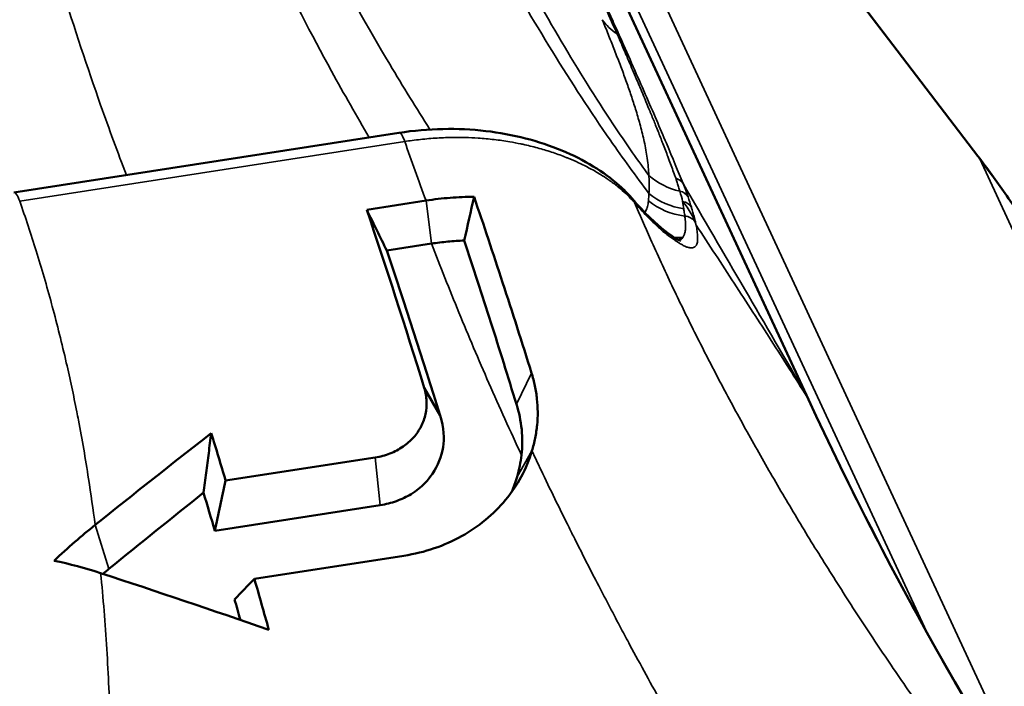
# Model space of a CAD drawing. Header units: millimetres. Extents: x 0 to 2239, y -60 to 841.
# Tile 122 of 165: x 1048.07 to 1051.62, y 220.29 to 222.69. Entities that reach past the tile are written whole.
import ezdxf

# ---------------------------------------------------------------- set-up
doc = ezdxf.new("R2010")
doc.units = ezdxf.units.MM
doc.layers.add('Sichtbar (ISO)', color=7, linetype='Continuous', lineweight=50)
doc.layers.add('Sichtbar schmal (ISO)', color=7, linetype='Continuous', lineweight=35)

msp = doc.modelspace()

# ---------------------------------------------------------------- linework, layer by layer
at = {"layer": 'Sichtbar (ISO)'}
for p, q in [((1049.4106, 224.553), (1050.9117, 221.3184)), ((1049.9623, 224.2358), (1051.5217, 222.194)), ((1048.0509, 222.0633), (1049.4373, 222.2777)), ((1049.3212, 222.0009), (1049.5348, 222.0339)), ((1049.3937, 221.854), (1049.5545, 221.8789)), ((1049.5852, 221.2602), (1049.5283, 221.3594)), ((1049.3515, 221.1092), (1048.8133, 221.0259)), ((1048.7743, 220.8453), (1049.3701, 220.9375)), ((1048.9168, 220.6722), (1049.455, 220.7555))]:
    msp.add_line(p, q, dxfattribs=at)
for centre, major_axis, ratio, start_param, end_param in [((1045.6008, 220.9144), (6.4402, 2.9889), 0.788675, 0, 3.141593), ((1046.3384, 219.325), (6.4402, 2.9889), 0.788675, 5.719086, 7.086528), ((1023.3017, 223.4892), (30.5553, -48.2689), 0.384726, 1.298986, 1.301944), ((1047.9241, 215.3429), (1.5404, -9.8806), 0.209657, 2.150555, 2.171833), ((1048.894, 221.1313), (-0.9861, -0.0715), 0.677672, 2.89849, 3.014792), ((1047.7631, 215.3123), (-1.4452, 9.7797), 0.217222, 5.281295, 5.298395), ((1048.2707, 219.6096), (-1.0274, 0.8556), 0.753508, 5.196456, 5.334553), ((1047.8829, 215.3365), (1.5176, -9.8842), 0.213197, 2.086125, 2.10796), ((1047.7776, 215.3223), (-1.4503, 9.7645), 0.21609, 5.24184, 5.250804)]:
    msp.add_ellipse(centre, major_axis=major_axis, ratio=ratio, start_param=start_param, end_param=end_param, dxfattribs=at)
for points, knots in [([(1049.4373, 222.2777), (1049.5429, 222.2941), (1049.65, 222.296), (1049.848, 222.2729), (1049.9416, 222.2483), (1050.1044, 222.1807), (1050.1756, 222.1372), (1050.2461, 222.0741), (1050.2609, 222.0591), (1050.2741, 222.0438)], [0, 0, 0, 0, 0.0653822, 0.0653822, 0.1296075, 0.1296075, 0.1937194, 0.1937194, 0.2125588, 0.2125588, 0.2125588, 0.2125588]), ([(1051.5217, 222.194), (1051.5556, 222.1497), (1051.5884, 222.1047), (1051.652, 222.0135), (1051.6828, 221.9673), (1051.7423, 221.8736), (1051.7709, 221.8262), (1051.8262, 221.7301), (1051.8527, 221.6816), (1051.9037, 221.5833), (1051.9281, 221.5336), (1051.9513, 221.4835)], [2.6179939, 2.6179939, 2.6179939, 2.6179939, 2.6525378, 2.6525378, 2.6870816, 2.6870816, 2.7216255, 2.7216255, 2.7561694, 2.7561694, 2.7907132, 2.7907132, 2.7907132, 2.7907132]), ([(1049.7076, 222.0475), (1049.6791, 222.0475), (1049.6504, 222.0463), (1049.5927, 222.0418), (1049.5638, 222.0384), (1049.5348, 222.0339)], [-0.03598979, -0.03598979, -0.03598979, -0.03598979, -0.0179932, -0.0179932, -0.000001, -0.000001, -0.000001, -0.000001]), ([(1049.9147, 221.4131), (1049.8803, 221.5233), (1049.8455, 221.632), (1049.7764, 221.8432), (1049.742, 221.9463), (1049.7076, 222.0475)], [-0.1664186, -0.1664186, -0.1664186, -0.1664186, -0.0822973, -0.0822973, -0.0000056, -0.0000056, -0.0000056, -0.0000056]), ([(1050.2741, 222.0438), (1050.2998, 222.0141), (1050.322, 221.9907), (1050.3793, 221.9352), (1050.4105, 221.9116), (1050.4428, 221.8922), (1050.4508, 221.8888), (1050.4508, 221.8888)], [0.0000089, 0.0000089, 0.0000089, 0.0000089, 0.0449615, 0.0449615, 0.1279637, 0.1279637, 0.1625385, 0.1625385, 0.1625385, 0.1625385]), ([(1049.6721, 221.89), (1049.6526, 221.8894), (1049.633, 221.8881), (1049.5938, 221.8844), (1049.5741, 221.882), (1049.5545, 221.8789)], [-0.02440579, -0.02440579, -0.02440579, -0.02440579, -0.01220469, -0.01220469, -0.00000151, -0.00000151, -0.00000151, -0.00000151]), ([(1049.86, 221.3009), (1049.8298, 221.4004), (1049.7991, 221.4987), (1049.7364, 221.6949), (1049.7043, 221.7934), (1049.6721, 221.89)], [-0.1532297, -0.1532297, -0.1532297, -0.1532297, -0.0778489, -0.0778489, -0.0000026, -0.0000026, -0.0000026, -0.0000026]), ([(1049.9161, 221.1327), (1049.9207, 221.1482), (1049.9246, 221.1637), (1049.9277, 221.1792), (1049.9308, 221.1948), (1049.9331, 221.2104), (1049.9346, 221.226), (1049.9362, 221.2416), (1049.9369, 221.2572), (1049.9368, 221.2729), (1049.9367, 221.2886), (1049.9359, 221.3042), (1049.9342, 221.3199), (1049.9325, 221.3355), (1049.93, 221.3511), (1049.9268, 221.3667), (1049.9235, 221.3822), (1049.9195, 221.3977), (1049.9147, 221.4131)], [0, 0, 0, 0, 0.1666667, 0.1666667, 0.1666667, 0.3333334, 0.3333334, 0.3333334, 0.5, 0.5, 0.5, 0.6666667, 0.6666667, 0.6666667, 0.8333333, 0.8333333, 0.8333333, 1, 1, 1, 1]), ([(1049.5283, 221.3594), (1049.5332, 221.3436), (1049.5359, 221.3279), (1049.5366, 221.3122), (1049.5373, 221.2965), (1049.5361, 221.2809), (1049.5328, 221.2656), (1049.5295, 221.2504), (1049.5243, 221.2355), (1049.5171, 221.2214), (1049.5099, 221.2073), (1049.5008, 221.1939), (1049.4898, 221.1815), (1049.4789, 221.1692), (1049.4662, 221.1579), (1049.4519, 221.1481), (1049.4376, 221.1383), (1049.4217, 221.1299), (1049.4049, 221.1234), (1049.3881, 221.1168), (1049.3704, 221.1121), (1049.3515, 221.1092)], [0, 0, 0, 0, 0.1428571, 0.1428571, 0.1428571, 0.2857143, 0.2857143, 0.2857143, 0.4285714, 0.4285714, 0.4285714, 0.5714286, 0.5714286, 0.5714286, 0.7142857, 0.7142857, 0.7142857, 0.8571429, 0.8571429, 0.8571429, 1, 1, 1, 1]), ([(1049.8784, 221.1177), (1049.8819, 221.1485), (1049.8821, 221.1792), (1049.876, 221.2405), (1049.8696, 221.2709), (1049.86, 221.3009)], [0.00000126, 0.00000126, 0.00000126, 0.00000126, 0.02270598, 0.02270598, 0.0454633, 0.0454633, 0.0454633, 0.0454633]), ([(1049.5852, 221.2602), (1049.6006, 221.2155), (1049.6005, 221.1763), (1049.5908, 221.1125), (1049.5781, 221.08), (1049.5445, 221.0307), (1049.5211, 221.0023), (1049.4646, 220.9676), (1049.447, 220.9591), (1049.4098, 220.9455), (1049.3904, 220.9406), (1049.3701, 220.9375)], [0.000001, 0.000001, 0.000001, 0.000001, 0.0339176, 0.0339176, 0.0723982, 0.0723982, 0.0985538, 0.0985538, 0.1090104, 0.1090104, 0.1195585, 0.1195585, 0.1195585, 0.1195585]), ([(1048.7337, 220.9825), (1048.7368, 221.0062), (1048.7399, 221.03), (1048.7429, 221.0538), (1048.746, 221.0776), (1048.7491, 221.1014), (1048.7522, 221.1252), (1048.7553, 221.149), (1048.7584, 221.1729), (1048.7616, 221.1967)], [0, 0, 0, 0, 0.3333333, 0.3333333, 0.3333333, 0.6666667, 0.6666667, 0.6666667, 0.9999994, 0.9999994, 0.9999994, 0.9999994]), ([(1049.455, 220.7555), (1049.4932, 220.7614), (1049.5294, 220.7703), (1049.5641, 220.7822), (1049.5988, 220.794), (1049.6319, 220.8087), (1049.6627, 220.8258), (1049.6936, 220.8429), (1049.7222, 220.8625), (1049.7486, 220.8843), (1049.775, 220.906), (1049.7992, 220.93), (1049.8207, 220.9561), (1049.8423, 220.9821), (1049.8613, 221.0101), (1049.8772, 221.0396), (1049.8932, 221.0691), (1049.9062, 221.1001), (1049.9161, 221.1327)], [0, 0, 0, 0, 0.166667, 0.166667, 0.166667, 0.333333, 0.333333, 0.333333, 0.5, 0.5, 0.5, 0.666667, 0.666667, 0.666667, 0.833333, 0.833333, 0.833333, 1, 1, 1, 1]), ([(1048.3434, 220.8662), (1048.3189, 220.8467), (1048.2946, 220.8263), (1048.2454, 220.7833), (1048.2205, 220.7607), (1048.1959, 220.7374)], [-0.04309185, -0.04309185, -0.04309185, -0.04309185, -0.02195174, -0.02195174, -0.00000133, -0.00000133, -0.00000133, -0.00000133])]:
    msp.add_open_spline(points, degree=3, knots=knots, dxfattribs=at)
for points in [[(1049.6721, 221.89), (1049.6841, 221.9426), (1049.6959, 221.9951), (1049.7076, 222.0475)], [(1049.5283, 221.3594), (1049.4599, 221.5808), (1049.3909, 221.795), (1049.3212, 222.0009)], [(1049.3937, 221.854), (1049.458, 221.6628), (1049.5219, 221.4645), (1049.5852, 221.2602)], [(1050.9117, 221.3184), (1050.9118, 221.3183), (1050.9118, 221.3182), (1050.9119, 221.3181)], [(1050.9119, 221.3181), (1051.2083, 220.6748), (1051.5696, 220.04), (1051.9927, 219.4199)], [(1048.7616, 221.1967), (1048.6218, 221.0877), (1048.4824, 220.9776), (1048.3434, 220.8662)], [(1048.8133, 221.0259), (1048.8003, 220.9657), (1048.7872, 220.9055), (1048.7743, 220.8453)], [(1049.8435, 220.9857), (1049.8506, 221.002), (1049.8572, 221.0201), (1049.8628, 221.0399)], [(1048.7337, 220.9825), (1048.6199, 220.8918), (1048.5064, 220.8004), (1048.3932, 220.7081)], [(1048.3932, 220.7081), (1048.3859, 220.7022), (1048.3786, 220.6963), (1048.3712, 220.6904)], [(1048.3632, 220.693), (1048.5653, 220.6266), (1048.7672, 220.5587), (1048.9686, 220.4892)], [(1048.8453, 220.5983), (1048.8692, 220.623), (1048.893, 220.6476), (1048.9168, 220.6722)]]:
    msp.add_open_spline(points, degree=3, dxfattribs=at)
at = {"layer": 'Sichtbar schmal (ISO)'}
for p, q in [((1050.903, 221.3355), (1049.4043, 224.5643)), ((1051.3372, 220.4804), (1049.5452, 224.3418)), ((1051.7182, 219.8881), (1049.6707, 224.3)), ((1051.528, 222.1836), (1049.9686, 224.2254)), ((1049.4582, 222.2464), (1048.0718, 222.032)), ((1054.3267, 216.1532), (1051.528, 222.1836)), ((1049.5545, 221.8789), (1049.5348, 222.0339)), ((1050.432, 221.8904), (1050.4321, 221.8904)), ((1049.86, 221.3009), (1049.9147, 221.4131)), ((1049.8628, 221.0399), (1049.9161, 221.1327)), ((1049.3701, 220.9375), (1049.3515, 221.1092)), ((1048.3932, 220.7081), (1048.3434, 220.8662))]:
    msp.add_line(p, q, dxfattribs=at)
for centre, major_axis, ratio, start_param, end_param in [((1050.1359, 222.7833), (0.2909, -0.6543), 0.026361, 1.328481, 1.605888), ((1050.3804, 222.8164), (-0.2327, -0.0914), 0.866997, 0.209603, 0.544635), ((1050.194, 222.6008), (-0.0411, -0.0183), 0.846971, 3.240614, 3.648801), ((1049.4526, 222.1789), (-0.0153, 0.0988), 0.211325, 5.431594, 6.283185), ((1053.9684, 219.323), (4.4386, -5.8774), 0.342776, 3.956683, 3.996205), ((1051.4025, 222.1029), (0.1192, 0.091), 0.605662, 6.150004, 6.283185), ((1046.5089, 218.9576), (5.4424, 2.5258), 0.788675, 0, 0.172719), ((1050.5055, 222.2971), (-0.2492, 0.0196), 0.94471, 0.905196, 1.415879), ((1050.4206, 222.0737), (0.0417, 0.0169), 0.913063, 0.128595, 0.915907), ((1071.9191, 170.9103), (-59.5801, 108.5505), 0.052473, 5.166485, 5.174401), ((1047.7961, 223.9986), (2.6776, -2.2512), 0.204619, 0.33085, 0.368058), ((1048.0661, 221.9644), (-0.0153, 0.0988), 0.211325, 5.431594, 6.283185), ((1050.4973, 222.2382), (-0.2451, 0.0492), 0.946937, 1.062409, 1.61944), ((1050.4385, 222.0261), (0.0425, 0.0148), 0.925724, 0.173738, 1.028742), ((1047.179, 224.0407), (3.2486, -2.2929), 0.239773, 0.263983, 0.290865), ((1050.1985, 221.9784), (0.0752, 0.0659), 0.840052, 6.034145, 6.276435), ((1050.4918, 222.2136), (-0.2429, 0.0591), 0.946914, 1.119338, 1.695364), ((1050.4507, 221.9885), (0.0431, 0.0131), 0.934532, 0.209211, 1.119565), ((1050.4555, 222.0214), (0.015, -0.0921), 0.046648, 1.372934, 1.661307), ((1047.3792, 224.087), (3.093, -2.3757), 0.219026, 0.294145, 0.321819), ((1050.4614, 221.9309), (-0.0489, -0.0104), 0.942629, 3.560651, 4.412901), ((1050.4655, 221.9337), (-0.0437, -0.0105), 0.935183, 3.403728, 3.53528), ((1050.4879, 221.9797), (-0.0218, 0.0727), 0.132784, 4.175104, 4.319496), ((1050.4271, 222.1478), (-0.1002, 0.229), 0.924074, 2.255982, 2.256282), ((1050.4271, 222.1478), (-0.1002, 0.229), 0.924074, 2.647632, 2.647658), ((1050.4271, 222.1478), (0.1002, -0.229), 0.924074, 5.845332, 5.97707)]:
    msp.add_ellipse(centre, major_axis=major_axis, ratio=ratio, start_param=start_param, end_param=end_param, dxfattribs=at)
for points, knots in [([(1049.0018, 223.2667), (1049.0576, 223.1545), (1049.1139, 223.0452), (1049.1707, 222.939), (1049.2477, 222.795), (1049.3256, 222.6566), (1049.404, 222.5248), (1049.4521, 222.4439), (1049.5005, 222.3655), (1049.549, 222.2898)], [0, 0, 0, 0, 0.2096711, 0.2096711, 0.2096711, 0.493962, 0.493962, 0.493962, 0.6686014, 0.6686014, 0.6686014, 0.6686014]), ([(1048.8222, 223.2472), (1048.8738, 223.134), (1048.9258, 223.0238), (1048.9784, 222.9167), (1049.0497, 222.7715), (1049.1219, 222.6321), (1049.1946, 222.4996), (1049.2397, 222.4174), (1049.285, 222.3379), (1049.3305, 222.2612)], [0, 0, 0, 0, 0.2099212, 0.2099212, 0.2099212, 0.4946875, 0.4946875, 0.4946875, 0.671201, 0.671201, 0.671201, 0.671201]), ([(1049.6354, 223.1981), (1049.6848, 223.1033), (1049.7345, 223.0108), (1049.7847, 222.9208), (1049.8525, 222.7992), (1049.921, 222.6821), (1049.9899, 222.5704), (1050.0589, 222.4587), (1050.1282, 222.3524), (1050.1977, 222.2521), (1050.2442, 222.1852), (1050.2907, 222.1209), (1050.3373, 222.0594)], [0, 0, 0, 0, 0.217056, 0.217056, 0.217056, 0.510471, 0.510471, 0.510471, 0.803886, 0.803886, 0.803886, 1, 1, 1, 1]), ([(1049.7164, 223.172), (1049.7603, 223.084), (1049.8046, 222.9981), (1049.8493, 222.9146), (1049.9101, 222.8011), (1049.9714, 222.6921), (1050.0332, 222.5881), (1050.095, 222.4841), (1050.1572, 222.3853), (1050.2195, 222.2922), (1050.2587, 222.2338), (1050.2978, 222.1777), (1050.337, 222.124)], [0, 0, 0, 0, 0.218887, 0.218887, 0.218887, 0.516176, 0.516176, 0.516176, 0.813466, 0.813466, 0.813466, 1, 1, 1, 1]), ([(1048.1212, 223.1443), (1048.1545, 223.027), (1048.1884, 222.9129), (1048.2228, 222.8022), (1048.2688, 222.6541), (1048.3158, 222.5122), (1048.3633, 222.3775), (1048.394, 222.2905), (1048.425, 222.2066), (1048.456, 222.1259)], [0, 0, 0, 0, 0.2126721, 0.2126721, 0.2126721, 0.4971211, 0.4971211, 0.4971211, 0.6807478, 0.6807478, 0.6807478, 0.6807478]), ([(1050.1693, 222.685), (1050.1729, 222.6761), (1050.1765, 222.6673), (1050.1801, 222.6585), (1050.1871, 222.6412), (1050.194, 222.6241), (1050.2008, 222.607), (1050.2076, 222.5897), (1050.2143, 222.5726), (1050.2209, 222.5555), (1050.2276, 222.5383), (1050.2341, 222.5212), (1050.2404, 222.5043), (1050.2467, 222.4874), (1050.2527, 222.4707), (1050.2586, 222.4543), (1050.2644, 222.4379), (1050.2699, 222.4218), (1050.2752, 222.4059), (1050.2808, 222.3891), (1050.2861, 222.3727), (1050.2911, 222.3564), (1050.2966, 222.3383), (1050.3017, 222.3206), (1050.3064, 222.3031), (1050.3116, 222.2837), (1050.3163, 222.2646), (1050.3203, 222.246), (1050.3247, 222.2256), (1050.3283, 222.2056), (1050.331, 222.1862), (1050.334, 222.1649), (1050.336, 222.1442), (1050.337, 222.124)], [0, 0, 0, 0, 0.041932, 0.041932, 0.041932, 0.124046, 0.124046, 0.124046, 0.207129, 0.207129, 0.207129, 0.29131, 0.29131, 0.29131, 0.375068, 0.375068, 0.375068, 0.458187, 0.458187, 0.458187, 0.545484, 0.545484, 0.545484, 0.642831, 0.642831, 0.642831, 0.751202, 0.751202, 0.751202, 0.870256, 0.870256, 0.870256, 1, 1, 1, 1]), ([(1050.2224, 222.6337), (1050.2256, 222.6266), (1050.2287, 222.6194), (1050.2318, 222.6123), (1050.2325, 222.6106), (1050.2332, 222.609), (1050.2339, 222.6073), (1050.2366, 222.6012), (1050.2392, 222.5951), (1050.2419, 222.5891), (1050.2456, 222.5806), (1050.2492, 222.5721), (1050.2529, 222.5636), (1050.254, 222.5611), (1050.2551, 222.5586), (1050.2562, 222.5561), (1050.2591, 222.5492), (1050.2621, 222.5424), (1050.265, 222.5356), (1050.2695, 222.5252), (1050.2739, 222.5149), (1050.2783, 222.5046), (1050.2832, 222.4931), (1050.2881, 222.4816), (1050.2929, 222.4703), (1050.2952, 222.4648), (1050.2976, 222.4593), (1050.2999, 222.4538), (1050.3029, 222.4466), (1050.3059, 222.4395), (1050.3089, 222.4324), (1050.313, 222.4228), (1050.3169, 222.4133), (1050.3209, 222.4038), (1050.3227, 222.3994), (1050.3246, 222.395), (1050.3264, 222.3906), (1050.3314, 222.3786), (1050.3362, 222.3668), (1050.3411, 222.3551), (1050.3425, 222.3515), (1050.3439, 222.348), (1050.3454, 222.3446), (1050.3508, 222.3312), (1050.3562, 222.318), (1050.3614, 222.305), (1050.3629, 222.3013), (1050.3644, 222.2977), (1050.3658, 222.294), (1050.3717, 222.2794), (1050.3774, 222.2649), (1050.383, 222.2506), (1050.3846, 222.2467), (1050.3861, 222.2427), (1050.3876, 222.2388), (1050.3938, 222.223), (1050.3997, 222.2074), (1050.4055, 222.1922), (1050.4072, 222.1877), (1050.4088, 222.1832), (1050.4105, 222.1787), (1050.4166, 222.1624), (1050.4224, 222.1464), (1050.428, 222.1307), (1050.43, 222.1251), (1050.4319, 222.1196), (1050.4338, 222.1142)], [0, 0, 0, 0, 0.037274, 0.037274, 0.037274, 0.046007, 0.046007, 0.046007, 0.077947, 0.077947, 0.077947, 0.122798, 0.122798, 0.122798, 0.136191, 0.136191, 0.136191, 0.172601, 0.172601, 0.172601, 0.228133, 0.228133, 0.228133, 0.290172, 0.290172, 0.290172, 0.320191, 0.320191, 0.320191, 0.359523, 0.359523, 0.359523, 0.412542, 0.412542, 0.412542, 0.437215, 0.437215, 0.437215, 0.504373, 0.504373, 0.504373, 0.52444, 0.52444, 0.52444, 0.60104, 0.60104, 0.60104, 0.622575, 0.622575, 0.622575, 0.709131, 0.709131, 0.709131, 0.733273, 0.733273, 0.733273, 0.829873, 0.829873, 0.829873, 0.858462, 0.858462, 0.858462, 0.963002, 0.963002, 0.963002, 1, 1, 1, 1]), ([(1050.2334, 222.6224), (1050.266, 222.5491), (1050.2963, 222.4803), (1050.3241, 222.4165), (1050.352, 222.3527), (1050.3773, 222.2939), (1050.3999, 222.2404), (1050.4226, 222.1869), (1050.4425, 222.1386), (1050.46, 222.0953)], [0, 0, 0, 0, 0.333333, 0.333333, 0.333333, 0.666667, 0.666667, 0.666667, 1, 1, 1, 1]), ([(1050.2851, 222.0267), (1050.2823, 222.0298), (1050.2795, 222.033), (1050.2766, 222.0362), (1050.2697, 222.0437), (1050.2622, 222.0513), (1050.2542, 222.0588), (1050.2459, 222.0666), (1050.237, 222.0743), (1050.2276, 222.0821), (1050.218, 222.0898), (1050.2078, 222.0976), (1050.197, 222.1052), (1050.1948, 222.1068), (1050.1925, 222.1084), (1050.1903, 222.11), (1050.1815, 222.116), (1050.1723, 222.122), (1050.1627, 222.1279), (1050.1507, 222.1353), (1050.1381, 222.1426), (1050.1249, 222.1497), (1050.1117, 222.1567), (1050.098, 222.1636), (1050.0838, 222.1702), (1050.0725, 222.1754), (1050.0609, 222.1805), (1050.0491, 222.1853), (1050.0459, 222.1866), (1050.0427, 222.1879), (1050.0395, 222.1892), (1050.0241, 222.1953), (1050.0084, 222.2011), (1049.9923, 222.2065), (1049.976, 222.212), (1049.9594, 222.2171), (1049.9424, 222.2218), (1049.9253, 222.2266), (1049.9079, 222.2309), (1049.8901, 222.2349), (1049.8855, 222.2359), (1049.8808, 222.2369), (1049.876, 222.2379), (1049.8629, 222.2407), (1049.8495, 222.2432), (1049.8359, 222.2455), (1049.8176, 222.2486), (1049.7989, 222.2512), (1049.7799, 222.2535), (1049.7611, 222.2556), (1049.742, 222.2574), (1049.7226, 222.2586), (1049.7071, 222.2597), (1049.6914, 222.2604), (1049.6756, 222.2608), (1049.6718, 222.2608), (1049.668, 222.2609), (1049.6642, 222.261), (1049.6446, 222.2613), (1049.6248, 222.2611), (1049.6049, 222.2604), (1049.5851, 222.2597), (1049.5651, 222.2585), (1049.545, 222.2569), (1049.5251, 222.2552), (1049.505, 222.253), (1049.4848, 222.2503), (1049.476, 222.2491), (1049.4671, 222.2478), (1049.4582, 222.2464)], [0, 0, 0, 0, 0.022806, 0.022806, 0.022806, 0.077023, 0.077023, 0.077023, 0.132621, 0.132621, 0.132621, 0.188503, 0.188503, 0.188503, 0.2, 0.2, 0.2, 0.244276, 0.244276, 0.244276, 0.299811, 0.299811, 0.299811, 0.355565, 0.355565, 0.355565, 0.4, 0.4, 0.4, 0.41202, 0.41202, 0.41202, 0.469355, 0.469355, 0.469355, 0.527156, 0.527156, 0.527156, 0.58489, 0.58489, 0.58489, 0.6, 0.6, 0.6, 0.642137, 0.642137, 0.642137, 0.698825, 0.698825, 0.698825, 0.75502, 0.75502, 0.75502, 0.8, 0.8, 0.8, 0.810799, 0.810799, 0.810799, 0.86625, 0.86625, 0.86625, 0.921342, 0.921342, 0.921342, 0.976003, 0.976003, 0.976003, 1, 1, 1, 1]), ([(1050.337, 222.124), (1050.3374, 222.1166), (1050.3379, 222.102), (1050.338, 222.0805), (1050.3376, 222.0664), (1050.3373, 222.0594)], [0, 0, 0, 0, 0.337494, 0.670796, 1, 1, 1, 1]), ([(1050.4338, 222.1142), (1050.4357, 222.1089), (1050.4374, 222.1037), (1050.4391, 222.0986), (1050.4409, 222.0933), (1050.4425, 222.0882), (1050.4441, 222.083), (1050.4457, 222.0778), (1050.4473, 222.0726), (1050.4488, 222.0675)], [0, 0, 0, 0, 0.328041, 0.328041, 0.328041, 0.661373, 0.661373, 0.661373, 1, 1, 1, 1]), ([(1050.3373, 222.0594), (1050.3372, 222.0564), (1050.3368, 222.0503), (1050.3362, 222.0413), (1050.3357, 222.0354), (1050.3355, 222.0325)], [0, 0, 0, 0, 0.3390215, 0.6723385, 0.9999998, 0.9999998, 0.9999998, 0.9999998]), ([(1048.3434, 220.8662), (1048.3362, 220.9222), (1048.3283, 220.9776), (1048.3198, 221.0326), (1048.3087, 221.1037), (1048.2965, 221.174), (1048.2832, 221.2434), (1048.2813, 221.2535), (1048.2793, 221.2635), (1048.2774, 221.2735), (1048.2656, 221.333), (1048.2531, 221.3919), (1048.2397, 221.4502), (1048.224, 221.5188), (1048.2071, 221.5865), (1048.1892, 221.6532), (1048.1883, 221.6563), (1048.1875, 221.6595), (1048.1866, 221.6626), (1048.1692, 221.7268), (1048.1508, 221.79), (1048.1313, 221.8524), (1048.1124, 221.9131), (1048.0926, 221.9729), (1048.0718, 222.032)], [0, 0, 0, 0, 0.134499, 0.134499, 0.134499, 0.3082501, 0.3082501, 0.3082501, 0.3333333, 0.3333333, 0.3333333, 0.4827342, 0.4827342, 0.4827342, 0.65838, 0.65838, 0.65838, 0.6666667, 0.6666667, 0.6666667, 0.8356566, 0.8356566, 0.8356566, 1, 1, 1, 1]), ([(1050.2851, 222.0267), (1050.2861, 222.0255), (1050.2872, 222.0243), (1050.2882, 222.0231), (1050.2967, 222.0136), (1050.3049, 222.0045), (1050.3128, 221.9959), (1050.3205, 221.9875), (1050.3279, 221.9797), (1050.3351, 221.9723), (1050.3425, 221.9647), (1050.3497, 221.9575), (1050.3567, 221.9509), (1050.3618, 221.946), (1050.3668, 221.9413), (1050.3718, 221.9369), (1050.3737, 221.9352), (1050.3757, 221.9335), (1050.3776, 221.9318), (1050.3845, 221.9258), (1050.3912, 221.9203), (1050.3976, 221.9153), (1050.4038, 221.9105), (1050.4096, 221.9061), (1050.4152, 221.9021), (1050.4202, 221.8985), (1050.425, 221.8952), (1050.4295, 221.8921), (1050.4323, 221.8902), (1050.4351, 221.8883), (1050.4377, 221.8866), (1050.4391, 221.8857), (1050.4404, 221.8848), (1050.4417, 221.8839), (1050.4457, 221.8814), (1050.4493, 221.8791), (1050.4527, 221.8771), (1050.4564, 221.875), (1050.4599, 221.8731), (1050.4634, 221.8713), (1050.467, 221.8695), (1050.4705, 221.8678), (1050.474, 221.8665), (1050.4758, 221.8659), (1050.4775, 221.8653), (1050.4793, 221.865)], [0, 0, 0, 0, 0.0066169, 0.0066169, 0.0066169, 0.0591284, 0.0591284, 0.0591284, 0.1099542, 0.1099542, 0.1099542, 0.1617859, 0.1617859, 0.1617859, 0.2, 0.2, 0.2, 0.2151766, 0.2151766, 0.2151766, 0.2698383, 0.2698383, 0.2698383, 0.3223112, 0.3223112, 0.3223112, 0.3699535, 0.3699535, 0.3699535, 0.4, 0.4, 0.4, 0.4160185, 0.4160185, 0.4160185, 0.4645234, 0.4645234, 0.4645234, 0.5166906, 0.5166906, 0.5166906, 0.571239, 0.571239, 0.571239, 0.5995718, 0.5995718, 0.5995718, 0.5995718]), ([(1051.5361, 219.9027), (1051.5102, 219.9374), (1051.4408, 220.0313), (1051.3311, 220.1841), (1051.2091, 220.3605), (1051.0925, 220.5354), (1050.9814, 220.7089), (1050.8754, 220.8811), (1050.7745, 221.0523), (1050.6785, 221.2225), (1050.5873, 221.3918), (1050.5008, 221.5605), (1050.4189, 221.7285), (1050.3471, 221.884), (1050.3037, 221.983), (1050.2851, 222.0267)], [0, 0, 0, 0, 0.048708, 0.131456, 0.213215, 0.294165, 0.374492, 0.454384, 0.534029, 0.613614, 0.693331, 0.773375, 0.853942, 0.935237, 1, 1, 1, 1]), ([(1050.3355, 222.0325), (1050.3349, 222.0255), (1050.3337, 222.019), (1050.332, 222.0129), (1050.3304, 222.0073), (1050.3283, 222.002), (1050.3258, 221.997), (1050.3247, 221.995), (1050.3236, 221.9929), (1050.3223, 221.9909)], [0, 0, 0, 0, 0.2081631, 0.2081631, 0.2081631, 0.39841, 0.39841, 0.39841, 0.478182, 0.478182, 0.478182, 0.478182]), ([(1050.4585, 222.0304), (1050.464, 222.0241), (1050.4696, 222.0172), (1050.4747, 222.0099), (1050.4798, 222.0026), (1050.4846, 221.9949), (1050.4892, 221.9865), (1050.4938, 221.9781), (1050.4982, 221.9688), (1050.5021, 221.9592)], [0, 0, 0, 0, 0.333333, 0.333333, 0.333333, 0.666667, 0.666667, 0.666667, 1, 1, 1, 1]), ([(1050.5052, 221.9545), (1050.5042, 221.9584), (1050.5033, 221.9624), (1050.5023, 221.9663), (1050.5014, 221.9699), (1050.5004, 221.9735), (1050.4995, 221.9771), (1050.4986, 221.9804), (1050.4977, 221.9837), (1050.4968, 221.987), (1050.496, 221.99), (1050.4951, 221.993), (1050.4943, 221.996), (1050.4935, 221.9988), (1050.4927, 222.0015), (1050.4919, 222.0043), (1050.4913, 222.0061), (1050.4908, 222.0079), (1050.4903, 222.0097)], [0, 0, 0, 0, 0.21284, 0.21284, 0.21284, 0.407954, 0.407954, 0.407954, 0.586976, 0.586976, 0.586976, 0.751192, 0.751192, 0.751192, 0.901958, 0.901958, 0.901958, 1, 1, 1, 1]), ([(1050.4589, 221.9015), (1050.4608, 221.9042), (1050.4624, 221.9071), (1050.4638, 221.9103), (1050.4652, 221.9136), (1050.4663, 221.9172), (1050.4671, 221.9208), (1050.4674, 221.9222), (1050.4677, 221.9235), (1050.4679, 221.9249), (1050.4689, 221.9304), (1050.4693, 221.9362), (1050.4693, 221.9429), (1050.4694, 221.9436), (1050.4693, 221.9442), (1050.4693, 221.9449), (1050.4693, 221.9507), (1050.4689, 221.9572), (1050.4682, 221.9644), (1050.4678, 221.9687), (1050.4672, 221.9733), (1050.4665, 221.978)], [0, 0, 0, 0, 0.164635, 0.164635, 0.164635, 0.333333, 0.333333, 0.333333, 0.395329, 0.395329, 0.395329, 0.642891, 0.642891, 0.642891, 0.666667, 0.666667, 0.666667, 0.875381, 0.875381, 0.875381, 1, 1, 1, 1]), ([(1050.4793, 221.865), (1050.4793, 221.8649), (1050.4793, 221.8649), (1050.4794, 221.8649), (1050.4809, 221.8646), (1050.4826, 221.8643), (1050.4842, 221.8641), (1050.4875, 221.8636), (1050.4907, 221.8635), (1050.4938, 221.8639), (1050.4968, 221.8644), (1050.4995, 221.8654), (1050.502, 221.867), (1050.5043, 221.8686), (1050.5064, 221.8709), (1050.508, 221.8737), (1050.5085, 221.8746), (1050.509, 221.8756), (1050.5094, 221.8766), (1050.5104, 221.8788), (1050.5111, 221.8815), (1050.5116, 221.8844), (1050.5124, 221.8887), (1050.5127, 221.8937), (1050.5126, 221.8994), (1050.5125, 221.905), (1050.5121, 221.9112), (1050.5114, 221.9181), (1050.5106, 221.9248), (1050.5096, 221.9321), (1050.5082, 221.94), (1050.508, 221.9416), (1050.5077, 221.9433), (1050.5074, 221.945)], [0.5995718, 0.5995718, 0.5995718, 0.5995718, 0.6, 0.6, 0.6, 0.6259269, 0.6259269, 0.6259269, 0.6795321, 0.6795321, 0.6795321, 0.7321725, 0.7321725, 0.7321725, 0.7837297, 0.7837297, 0.7837297, 0.8, 0.8, 0.8, 0.8355022, 0.8355022, 0.8355022, 0.8875365, 0.8875365, 0.8875365, 0.939154, 0.939154, 0.939154, 0.9896309, 0.9896309, 0.9896309, 1, 1, 1, 1]), ([(1050.5021, 221.9592), (1050.5028, 221.9576), (1050.5034, 221.956), (1050.504, 221.9544), (1050.5046, 221.9528), (1050.5052, 221.9512), (1050.5058, 221.9497), (1050.5063, 221.9481), (1050.5069, 221.9465), (1050.5074, 221.945)], [0, 0, 0, 0, 0.333333, 0.333333, 0.333333, 0.666667, 0.666667, 0.666667, 1, 1, 1, 1]), ([(1049.5545, 221.8789), (1049.5858, 221.7971), (1049.6187, 221.7142), (1049.6531, 221.6305), (1049.6875, 221.5467), (1049.7236, 221.4621), (1049.7611, 221.3766), (1049.7986, 221.2911), (1049.8377, 221.2048), (1049.8784, 221.1177)], [0, 0, 0, 0, 0.3333333, 0.3333333, 0.3333333, 0.6666667, 0.6666667, 0.6666667, 0.9999996, 0.9999996, 0.9999996, 0.9999996]), ([(1050.4589, 221.9015), (1050.4585, 221.9007), (1050.4565, 221.8968), (1050.453, 221.8928), (1050.4491, 221.8907), (1050.4478, 221.8901)], [0, 0, 0, 0, 0.0173667, 0.0921822, 0.126802, 0.126802, 0.126802, 0.126802]), ([(1049.9161, 221.1327), (1049.9269, 221.1098), (1049.9378, 221.0867), (1049.9488, 221.0636), (1049.9816, 220.9951), (1050.0153, 220.926), (1050.05, 220.8565), (1050.0567, 220.843), (1050.0634, 220.8295), (1050.0702, 220.816), (1050.0984, 220.7598), (1050.1272, 220.7034), (1050.1565, 220.6467), (1050.183, 220.5956), (1050.21, 220.5443), (1050.2374, 220.4927), (1050.2478, 220.4732), (1050.2583, 220.4537), (1050.2688, 220.4341), (1050.3073, 220.3626), (1050.3466, 220.2907), (1050.3869, 220.2185), (1050.397, 220.2004), (1050.4072, 220.1822), (1050.4174, 220.164)], [0, 0, 0, 0, 0.0733528, 0.0733528, 0.0733528, 0.2911082, 0.2911082, 0.2911082, 0.3333333, 0.3333333, 0.3333333, 0.5086602, 0.5086602, 0.5086602, 0.6666667, 0.6666667, 0.6666667, 0.7264998, 0.7264998, 0.7264998, 0.9450947, 0.9450947, 0.9450947, 1, 1, 1, 1]), ([(1048.3985, 219.8517), (1048.3999, 219.9484), (1048.3995, 220.0441), (1048.3973, 220.1387), (1048.3951, 220.2334), (1048.3911, 220.327), (1048.3854, 220.4194), (1048.3798, 220.5118), (1048.3724, 220.603), (1048.3632, 220.693)], [0, 0, 0, 0, 0.333333, 0.333333, 0.333333, 0.666667, 0.666667, 0.666667, 1, 1, 1, 1])]:
    msp.add_open_spline(points, degree=3, knots=knots, dxfattribs=at)
for points in [[(1050.2334, 222.6224), (1050.2247, 222.642), (1050.207, 222.6816), (1050.1798, 222.7422), (1050.1612, 222.7834), (1050.1518, 222.8043)], [(1050.4627, 222.004), (1050.4631, 222.0011), (1050.464, 221.9953), (1050.4653, 221.9867), (1050.4661, 221.9809), (1050.4665, 221.978)], [(1050.3082, 221.9732), (1050.3082, 221.9732), (1050.3082, 221.9732), (1050.3082, 221.9732)], [(1050.9075, 221.3258), (1050.8649, 221.3934), (1050.7785, 221.5295), (1050.6451, 221.7358), (1050.5537, 221.875), (1050.5074, 221.945)], [(1050.4411, 221.8935), (1050.4475, 221.8959), (1050.4534, 221.8986), (1050.4589, 221.9015)], [(1050.9054, 221.3303), (1050.905, 221.3311), (1050.9043, 221.3325), (1050.9035, 221.3343), (1050.9031, 221.3352), (1050.903, 221.3355)], [(1050.9075, 221.3258), (1050.9074, 221.3261), (1050.9071, 221.3268), (1050.9064, 221.3284), (1050.9058, 221.3296), (1050.9054, 221.3303)], [(1050.9054, 221.3303), (1050.9077, 221.3265), (1050.9099, 221.3225), (1050.9117, 221.3184)], [(1051.9823, 219.433), (1051.8421, 219.639), (1051.5754, 220.0543), (1051.2169, 220.6857), (1051.0059, 221.1117), (1050.9075, 221.3258)]]:
    msp.add_open_spline(points, degree=3, dxfattribs=at)

doc.saveas('drawing.dxf')
